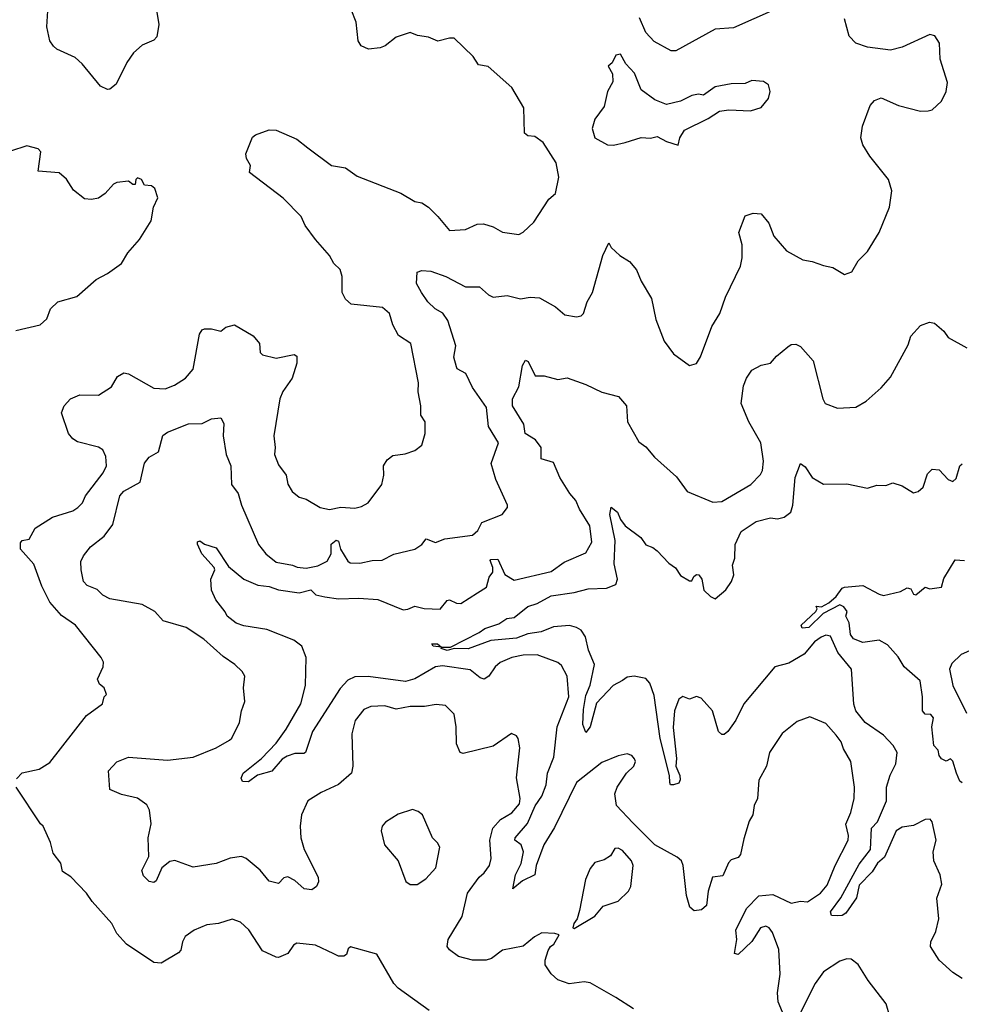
# Model space of a CAD drawing. Extents: x 1245515 to 1420776, y 606314 to 671314.
# Tile 194 of 256: x 1360214 to 1364291, y 616695 to 620956. Entities that reach past the tile are written whole.
import ezdxf

# ---------------------------------------------------------------- set-up
doc = ezdxf.new("R2010")
doc.units = 0

msp = doc.modelspace()

# ---------------------------------------------------------------- linework, layer by layer
at = {"layer": '0CON10XD'}
for points in [[(1360804.4, 621015), (1360816.7, 620935), (1360808.3, 620881.7), (1360795, 620867.5), (1360744.6, 620845.4), (1360707.2, 620812.8), (1360678.6, 620771.4), (1360632.2, 620677.8), (1360605, 620656), (1360595, 620654), (1360565, 620669.2), (1360484.5, 620764.5), (1360455, 620792.5), (1360375, 620828.1), (1360361.1, 620841.1), (1360345.6, 620865), (1360332, 620925), (1360336.7, 620995)], [(1360356.4, 618803.6), (1360445, 618831.1), (1360466.2, 618845), (1360486.2, 618865), (1360500, 618895), (1360576.4, 618995), (1360590, 619025), (1360586.9, 619065), (1360574, 619095), (1360555, 619105.6), (1360465, 619129.4), (1360445, 619141.4), (1360425.6, 619165), (1360395.6, 619255), (1360406.9, 619285), (1360434.6, 619315.4), (1360475, 619332.2), (1360555, 619331.2), (1360612.4, 619367.6), (1360637.6, 619412.4), (1360665, 619428), (1360685, 619424), (1360795, 619361.5), (1360845, 619358.5), (1360885, 619374.5), (1360931.9, 619405), (1360965.7, 619444.3), (1360993.1, 619595), (1361005, 619613.3), (1361015, 619617.5), (1361045, 619618.8), (1361085, 619607.5), (1361107.5, 619625), (1361145, 619636), (1361225, 619588), (1361253.1, 619555), (1361255.5, 619515.5), (1361266.2, 619505), (1361325, 619490.8), (1361402.3, 619507.7), (1361415, 619500), (1361415, 619470), (1361393.8, 619405), (1361353.6, 619346.4), (1361341.4, 619315), (1361314.4, 619155), (1361320.8, 619105), (1361318, 619075), (1361335, 619030), (1361368, 618985), (1361375.7, 618945.7), (1361394.1, 618914.1), (1361425, 618890), (1361455, 618880.8), (1361515.5, 618845.5), (1361556.4, 618836.4), (1361605, 618846.1), (1361665, 618841.8), (1361695, 618849.1), (1361722.9, 618865), (1361781.9, 618945), (1361790.5, 618985), (1361789.5, 619025), (1361805, 619051.4), (1361829.7, 619070.3), (1361883, 619077), (1361925, 619091.2), (1361956, 619115), (1361970, 619165), (1361970, 619215), (1361951.2, 619245), (1361951.2, 619285), (1361940, 619345), (1361941.2, 619385), (1361908.6, 619555), (1361855, 619590), (1361830, 619635), (1361815.6, 619685), (1361785, 619710), (1361650, 619725), (1361625, 619746.7), (1361610.8, 619775), (1361611.2, 619845), (1361602, 619875), (1361575, 619901.2), (1361555.8, 619935), (1361494.6, 620004.6), (1361450.6, 620065), (1361432.9, 620105), (1361355, 620184.3), (1361210, 620295), (1361214.2, 620325), (1361196.7, 620355), (1361193.9, 620376.1), (1361221.7, 620448.3), (1361235, 620457.5), (1361295, 620480), (1361325, 620478), (1361415, 620438.6), (1361462.3, 620402.3), (1361565, 620325.7), (1361625, 620315.7), (1361675, 620279.2), (1361865, 620205.8), (1361925, 620170), (1361955, 620163.8), (1361984.2, 620144.2), (1362025, 620104.2), (1362075, 620044), (1362145, 620048.1), (1362195, 620070.8), (1362222.3, 620072.3), (1362265, 620060), (1362305, 620036), (1362375, 620026.7), (1362394.1, 620035.9), (1362440, 620080), (1362505, 620178.8), (1362535, 620203.3), (1362548.6, 620275), (1362536.6, 620336.6), (1362481.2, 620425), (1362445, 620451.2), (1362415, 620453.3), (1362400, 620465), (1362397.5, 620575), (1362345, 620663.3), (1362243, 620753), (1362201.4, 620761.4), (1362177.6, 620797.6), (1362095, 620875.8), (1362075, 620876.7), (1362025, 620862.9), (1361985, 620880.5), (1361937.5, 620887.5), (1361905, 620901.4), (1361845, 620880.6), (1361797, 620843), (1361775, 620834.4), (1361725, 620828.6), (1361693.6, 620843.6), (1361680.6, 620865), (1361671.1, 620945), (1361649.8, 620999.8)], [(1363481.1, 620998.9), (1363305, 620921.5), (1363225, 620915.5), (1363055, 620821.4), (1363035, 620821.8), (1362962.1, 620862.1), (1362925, 620900.9), (1362897.4, 620965)], [(1362872.5, 616675), (1362795, 616724.4), (1362685, 616788.1), (1362657.7, 616792.3), (1362593.9, 616783.9), (1362545, 616800), (1362516.1, 616826.1), (1362490, 616865), (1362490, 616885), (1362502.3, 616927.7), (1362512.5, 616945), (1362527.5, 616955), (1362550, 616995), (1362531.7, 617001.7), (1362475, 617003.3), (1362442.7, 616987.3), (1362394.2, 616945.8), (1362305, 616929.2), (1362257, 616893), (1362234.5, 616885.5), (1362175, 616885.5), (1362115, 616901.1), (1362075, 616930), (1362064.6, 616944.6), (1362069.2, 616975), (1362130.6, 617075), (1362153.8, 617175), (1362203.3, 617245), (1362226.1, 617263.9), (1362249.2, 617295), (1362255.3, 617325), (1362249.7, 617405), (1362263.5, 617456.5), (1362296, 617494), (1362345, 617522.9), (1362377.8, 617562.2), (1362381.1, 617585), (1362365.3, 617674.7), (1362380, 617805), (1362373.3, 617845), (1362366.1, 617856.1), (1362343.6, 617866.4), (1362265, 617812.5), (1362135, 617780), (1362122, 617785), (1362105, 617822.5), (1362103.6, 617895), (1362095, 617950), (1362058.2, 617988.2), (1362017.9, 617992.1), (1361966.4, 617983.6), (1361905, 617983.8), (1361845, 617971.5), (1361795, 617986.2), (1361735, 617983.1), (1361705, 617970.8), (1361666.4, 617923.6), (1361653.1, 617865), (1361656.7, 617725), (1361650.5, 617695), (1361595, 617646.5), (1361519.2, 617610.8), (1361462.5, 617575), (1361434.2, 617515), (1361428.8, 617465), (1361431.4, 617415), (1361446.5, 617365), (1361506.7, 617245), (1361508.1, 617225), (1361499.4, 617205), (1361479.4, 617190.6), (1361445.8, 617195), (1361405, 617231.1), (1361375, 617245.8), (1361357.7, 617242.3), (1361335, 617217.5), (1361295, 617227.5), (1361256.2, 617275), (1361195, 617326), (1361174.1, 617334.1), (1361125, 617327.1), (1361065, 617304.4), (1360965, 617287.5), (1360886.8, 617316.8), (1360865, 617313.1), (1360830, 617285), (1360805, 617228.8), (1360795, 617221.2), (1360775, 617226.2), (1360750.2, 617250.2), (1360743.8, 617273.8), (1360773.8, 617335), (1360770, 617415), (1360783.9, 617476.1), (1360776.9, 617535), (1360765, 617558), (1360725, 617587.5), (1360655, 617602.1), (1360604.3, 617624.3), (1360598.6, 617705), (1360635, 617744.4), (1360685, 617764.4), (1360855, 617751.4), (1360965, 617764), (1361065, 617804.5), (1361122.7, 617837.3), (1361133.2, 617846.8), (1361165.7, 617915), (1361174.4, 617965), (1361189.4, 618005), (1361183.8, 618065), (1361188.9, 618115), (1361178.1, 618135), (1361145.7, 618165), (1361095, 618200.6), (1361012.2, 618275), (1360935, 618326.2), (1360835, 618354.3), (1360800, 618395), (1360744.7, 618424.7), (1360605, 618448.9), (1360574, 618465), (1360549.4, 618489.4), (1360507.2, 618507.2), (1360491.1, 618525), (1360481.2, 618575), (1360479.1, 618610.9), (1360490.8, 618635), (1360520.6, 618675), (1360579.7, 618720.3), (1360618.3, 618771.7), (1360647.5, 618895), (1360665.7, 618915), (1360736.7, 618955), (1360755, 619036.2), (1360775, 619062.5), (1360815, 619086.2), (1360833.9, 619156.1), (1360855, 619170.9), (1360945, 619206.5), (1361005, 619208.6), (1361045, 619228.1), (1361085, 619233.3), (1361098.6, 619208.6), (1361096, 619155), (1361107.7, 619075), (1361128.2, 619025), (1361131.9, 618945), (1361160.6, 618905), (1361174.5, 618855), (1361249.1, 618685), (1361280, 618645), (1361325, 618608.7), (1361395.7, 618595.7), (1361416.4, 618586.4), (1361455, 618581.8), (1361505, 618592.7), (1361545, 618612.5), (1361563, 618645), (1361563.6, 618686.4), (1361585, 618703.8), (1361595, 618698.9), (1361603.4, 618665), (1361635, 618612.9), (1361645, 618605.6), (1361686.6, 618603.4), (1361740, 618615), (1361783.7, 618616.3), (1361835, 618643.1), (1361925, 618664), (1361955.7, 618684.3), (1361975, 618708.8), (1362015, 618693.3), (1362055, 618708.8), (1362175, 618725.6), (1362198.1, 618745), (1362215, 618779.4), (1362303.3, 618815), (1362326.7, 618845), (1362326.7, 618855), (1362275.7, 618965.7), (1362255.7, 619035), (1362287.9, 619125), (1362243.5, 619195), (1362235, 619277.1), (1362175.4, 619365), (1362145.5, 619425), (1362109.2, 619445), (1362105, 619453.3), (1362094.6, 619495), (1362103.1, 619545), (1362068.7, 619655), (1362045.9, 619685.9), (1362013.3, 619705), (1361981.4, 619735), (1361954.3, 619775), (1361932.5, 619815), (1361936, 619864), (1361955, 619870), (1361995, 619867.1), (1362058.8, 619845), (1362145, 619800.5), (1362205, 619800), (1362244.4, 619765), (1362265, 619755.4), (1362325, 619761.8), (1362382.4, 619747.6), (1362425, 619755.6), (1362465, 619751.9), (1362535, 619712.9), (1362575, 619678.9), (1362625, 619670), (1362645.6, 619674.4), (1362655.7, 619684.3), (1362670.8, 619735), (1362694, 619775), (1362738.8, 619935), (1362765, 619990), (1362775, 619970), (1362813.3, 619935), (1362855, 619910), (1362885, 619873.3), (1362905.7, 619825), (1362949.7, 619749.7), (1362968.7, 619658.7), (1363004.6, 619564.6), (1363045, 619510), (1363115, 619460), (1363145, 619467.5), (1363162.7, 619497.3), (1363211.3, 619628.7), (1363245.8, 619685), (1363270, 619755), (1363335, 619890), (1363342.2, 619925), (1363342.2, 619982.2), (1363328.1, 620035), (1363355, 620107.5), (1363390.5, 620119.5), (1363425, 620115.8), (1363458.6, 620075), (1363479.1, 620019.1), (1363535, 619956), (1363605, 619916.2), (1363645, 619910), (1363695, 619892.5), (1363735, 619883.8), (1363785, 619853.8), (1363817.5, 619865), (1363845, 619912.5), (1363885, 619953.3), (1363935.8, 620035), (1363980, 620145), (1363990, 620215), (1363976.2, 620265), (1363895, 620366.2), (1363864.6, 620414.6), (1363855.7, 620445), (1363862.9, 620495), (1363896.2, 620585), (1363915, 620606), (1363945, 620618), (1364020, 620585), (1364115, 620560), (1364147.7, 620562.3), (1364165, 620566.7), (1364205.7, 620604.3), (1364226, 620645), (1364231.2, 620685), (1364200, 620785), (1364196.2, 620855), (1364176.1, 620886.1), (1364155, 620892.5), (1364035, 620837.5), (1363985, 620823.8), (1363885, 620836.9), (1363835, 620854.4), (1363805.6, 620885), (1363785, 620960)], [(1363065, 620412.5), (1363073.3, 620445), (1363092.1, 620477.9), (1363195, 620528), (1363245, 620560), (1363285, 620566.2), (1363378.8, 620561.2), (1363424.1, 620575.9), (1363456.2, 620615), (1363463.8, 620645), (1363456.2, 620675), (1363435, 620688.8), (1363385, 620693.3), (1363355, 620680), (1363295, 620678), (1363225, 620666), (1363175, 620630), (1363153.3, 620633.3), (1363125, 620627.5), (1363075, 620604), (1363015, 620588.8), (1362965, 620610), (1362905, 620653.3), (1362876, 620725), (1362838.8, 620765), (1362815, 620806.7), (1362795, 620802.5), (1362780, 620770), (1362762.5, 620755), (1362781.2, 620721.2), (1362782.3, 620687.7), (1362758.8, 620645), (1362745, 620580), (1362704.5, 620525.5), (1362693.1, 620485), (1362704.6, 620444.6), (1362760, 620415), (1362785, 620412.5), (1362835.6, 620424.4), (1362905, 620446), (1362946.2, 620443.8), (1362975, 620450), (1363015, 620428.8), (1363065, 620412.5)], [(1360198.3, 619611.7), (1360302.5, 619635), (1360331.7, 619661.7), (1360348, 619705), (1360380, 619735), (1360462.3, 619757.7), (1360545, 619831.2), (1360595, 619858), (1360655, 619901.2), (1360683.2, 619946.8), (1360733.3, 620005), (1360783.8, 620085), (1360793.3, 620145), (1360812.5, 620185), (1360800, 620225), (1360785, 620236.7), (1360755, 620240), (1360742.5, 620265), (1360725, 620272.5), (1360717.5, 620265), (1360715, 620243.3), (1360705, 620243.3), (1360685, 620257.5), (1360635, 620251.2), (1360620, 620245), (1360585, 620203.3), (1360555.9, 620184.1), (1360525, 620178), (1360495, 620181.2), (1360447.9, 620217.9), (1360416.4, 620266.4), (1360385, 620293.3), (1360295, 620300), (1360306.7, 620385), (1360295, 620396.7), (1360245, 620410), (1360175, 620386.7)], [(1361103.4, 618393.4), (1361064, 618445), (1361045, 618487.5), (1361041.5, 618535), (1361060, 618575), (1361057.1, 618585), (1361003.3, 618645), (1360984.1, 618685.9), (1360983.9, 618696.1), (1360995, 618700), (1361015, 618686.7), (1361065, 618670.8), (1361119.1, 618589.1), (1361184.7, 618534.8), (1361245, 618508.1), (1361295, 618503.6), (1361335, 618488.5), (1361425, 618475.8), (1361475, 618488.6), (1361497.2, 618467.3), (1361535, 618457.8), (1361595, 618450), (1361682.8, 618452.8), (1361765, 618446.5), (1361875, 618402.7), (1361895.4, 618404.6), (1361925, 618417.7), (1361965, 618407.3), (1362035, 618404.6), (1362065, 618441.8), (1362075, 618444.6), (1362105, 618431.1), (1362125, 618429.6), (1362196, 618475), (1362235, 618499.4), (1362247.2, 618542.7), (1362263.2, 618565), (1362263.3, 618585), (1362251.5, 618615), (1362255, 618620), (1362285, 618622), (1362315, 618554.4), (1362355, 618530), (1362515, 618568.5), (1362571.5, 618608.5), (1362665, 618649.4), (1362692, 618695), (1362682.5, 618765), (1362637.9, 618837.9), (1362622.5, 618875), (1362596.1, 618905), (1362552.5, 618975), (1362525, 619040), (1362472.9, 619055), (1362472.9, 619105), (1362447.8, 619137.8), (1362402.9, 619165), (1362397.3, 619205), (1362348.5, 619285), (1362348.6, 619315), (1362375, 619366.7), (1362391.1, 619458.9), (1362405, 619482), (1362416.2, 619476.2), (1362446.7, 619415), (1362485, 619414.2), (1362545, 619399.2), (1362585, 619406.2), (1362665, 619378), (1362734.2, 619344.2), (1362807.5, 619325), (1362841.4, 619285), (1362845.6, 619215), (1362895, 619129.2), (1362925, 619108), (1362962.7, 619062.7), (1363058.3, 618978.3), (1363104.5, 618914.5), (1363215, 618867.8), (1363255, 618871.5), (1363380, 618945), (1363422.4, 618987.6), (1363430.6, 619005), (1363435.5, 619045.5), (1363422.7, 619125), (1363371.3, 619215), (1363338.2, 619295), (1363347.8, 619372.2), (1363360.9, 619405), (1363385, 619438.6), (1363425, 619460.8), (1363465, 619470), (1363490.5, 619499.5), (1363539.7, 619540.3), (1363555, 619550), (1363575, 619552.5), (1363595, 619542), (1363649.8, 619479.8), (1363691.9, 619315), (1363702.5, 619295), (1363755, 619274.2), (1363835, 619279.4), (1363880, 619305), (1363945, 619362.5), (1363985, 619409.2), (1364061.2, 619548.8), (1364073, 619587), (1364115, 619633.3), (1364153.6, 619646.4), (1364175, 619643.3), (1364215, 619608.8), (1364235, 619581.2), (1364315, 619536.7)], [(1364295, 616806), (1364255, 616832.5), (1364195.8, 616885.8), (1364157.5, 616945), (1364158.8, 616965), (1364180.5, 617009.5), (1364194, 617065), (1364185.8, 617154.2), (1364206.3, 617215), (1364200.3, 617255), (1364171.6, 617315), (1364170, 617355), (1364182.7, 617405), (1364165.3, 617485), (1364156, 617496), (1364135, 617493.8), (1364085, 617468.8), (1364035, 617461.7), (1364009.1, 617445), (1363958.2, 617331.8), (1363927.9, 617305), (1363905, 617267.8), (1363849.1, 617210.9), (1363836.8, 617155), (1363791.2, 617088.8), (1363775, 617078.8), (1363757.2, 617077.2), (1363729, 617079), (1363724.3, 617095), (1363769.5, 617155), (1363849.2, 617300.8), (1363898.5, 617365), (1363902.8, 617457.2), (1363928.2, 617485), (1363967.5, 617575), (1363967.3, 617635), (1363983.3, 617686.7), (1364008.5, 617735), (1364012.9, 617785), (1363995.8, 617815), (1363955, 617859.2), (1363875.7, 617915), (1363834.4, 617965), (1363825.8, 617994.2), (1363815.5, 618145), (1363756.8, 618216.8), (1363725, 618287.3), (1363705, 618292.9), (1363685, 618284), (1363655, 618263.1), (1363610.3, 618209.7), (1363545, 618171.3), (1363484.5, 618155), (1363350, 617995), (1363315, 617924), (1363280.6, 617875), (1363265, 617863.1), (1363255, 617861.9), (1363239.4, 617875), (1363213.5, 617965), (1363165, 618019.4), (1363145, 618027.5), (1363115, 618015.5), (1363085, 618027.5), (1363068.5, 618015), (1363048.9, 617965), (1363043.1, 617893.1), (1363058, 617758), (1363055.8, 617725), (1363073.3, 617685), (1363074.1, 617665.9), (1363068, 617652), (1363045, 617644.2), (1363032.5, 617645), (1363028.8, 617655), (1363028.5, 617685), (1362987.5, 617845), (1362961.7, 618031.7), (1362943.2, 618085), (1362925, 618105.3), (1362875, 618115.3), (1362845, 618110), (1362825, 618096.5), (1362784.5, 618075), (1362711.5, 617998.5), (1362685, 617895.7), (1362665, 617870.8), (1362652.2, 617905), (1362655, 617970), (1362665, 618031.4), (1362685, 618075.7), (1362702.5, 618165), (1362676.8, 618226.8), (1362664.7, 618285), (1362645, 618313.8), (1362625, 618326.2), (1362595, 618333.9), (1362525, 618328.9), (1362472.6, 618307.4), (1362415, 618298.1), (1362365, 618278.9), (1362255, 618269.4), (1362156.7, 618233.3), (1362095, 618234.6), (1362065, 618225.8), (1362038.8, 618235), (1362040, 618240), (1362004.3, 618244.3), (1361998.8, 618255), (1362023.8, 618255), (1362040, 618240), (1362079.2, 618240.8), (1362203.3, 618303.3), (1362228.2, 618321.8), (1362288.5, 618341.5), (1362323.8, 618365), (1362355, 618368.5), (1362415, 618416.7), (1362455, 618429.8), (1362515, 618462.9), (1362615, 618476.6), (1362675, 618492.4), (1362754.5, 618495.5), (1362795, 618511.2), (1362803.1, 618535), (1362788.5, 618601.5), (1362792.3, 618702.3), (1362769.6, 618815), (1362775, 618846.7), (1362802.5, 618825), (1362815, 618792.5), (1362836.1, 618766.1), (1362903.8, 618715), (1362925, 618683.8), (1362955, 618672.5), (1362975, 618657.1), (1363024.6, 618604.6), (1363053.6, 618583.6), (1363075, 618550.8), (1363115, 618527.5), (1363125, 618527.5), (1363133.6, 618546.4), (1363145, 618555.6), (1363155, 618554.2), (1363167.8, 618535), (1363176.4, 618486.4), (1363205, 618460), (1363225, 618450), (1363271.2, 618488.8), (1363296.2, 618525), (1363307, 618553), (1363300.8, 618595), (1363311.2, 618625), (1363312, 618685), (1363338.3, 618741.7), (1363402.5, 618785), (1363465, 618800), (1363495, 618796.2), (1363525, 618802.5), (1363553.1, 618825), (1363562.3, 618855), (1363571.4, 618975), (1363594.4, 619035.6), (1363615, 619021.4), (1363645.4, 618975.4), (1363695, 618945.6), (1363795, 618948), (1363885, 618928), (1363925, 618942), (1363965, 618940), (1363995, 618951.2), (1364035, 618938), (1364085, 618908.8), (1364105, 618913.8), (1364126.4, 618933.6), (1364145, 618990), (1364165, 619011.2), (1364195, 619008), (1364235, 618966), (1364255, 618958), (1364269.1, 618970.9), (1364284.6, 619025.4), (1364295, 619034.4)], [(1360200, 617670), (1360225, 617696.7), (1360298.1, 617711.9), (1360345, 617740.5), (1360503.3, 617945), (1360572.5, 617995), (1360580, 618025), (1360590, 618035), (1360580, 618065), (1360560.7, 618080.7), (1360552, 618102), (1360575.7, 618155), (1360577.1, 618175), (1360567.1, 618195), (1360455.5, 618335), (1360395, 618377.1), (1360345.4, 618435), (1360310, 618505), (1360275, 618600), (1360217.5, 618665), (1360218.3, 618691.7), (1360225, 618702), (1360255, 618708), (1360281.9, 618755), (1360356.4, 618803.6)], [(1364295, 617652.5), (1364285, 617660), (1364270, 617695), (1364255, 617747.5), (1364245, 617756.7), (1364225, 617746.7), (1364205, 617757.8), (1364195, 617770.8), (1364191.5, 617795), (1364172.2, 617815), (1364163.2, 617895), (1364170.8, 617935), (1364158.9, 617948.9), (1364135, 617950.2), (1364123.8, 617965), (1364123.9, 618025), (1364112.7, 618095), (1364044.5, 618155), (1364017.9, 618197.9), (1363971.2, 618251.2), (1363935, 618270.3), (1363865, 618261), (1363825, 618276.9), (1363811.2, 618295), (1363805.7, 618345.7), (1363792, 618375), (1363797.5, 618395), (1363782.5, 618415), (1363765, 618423.3), (1363693.3, 618386.7), (1363630.5, 618325), (1363602.4, 618322.4), (1363598, 618335), (1363662, 618395), (1363667, 618407), (1363662.5, 618417.5), (1363685.6, 618415.6), (1363718.3, 618431.7), (1363749.9, 618460.1), (1363775, 618496), (1363785, 618500), (1363865, 618507.5), (1363935, 618469.2), (1363955, 618464.3), (1364028.3, 618481.7), (1364056.7, 618496.7), (1364073, 618493), (1364085, 618470), (1364095, 618467.5), (1364135, 618500), (1364155, 618492.5), (1364205, 618500), (1364215, 618537.5), (1364265, 618618.8), (1364305, 618616.2)], [(1363525, 616643.3), (1363498.5, 616705), (1363496.1, 616745), (1363507.7, 616825), (1363501.7, 616931.7), (1363474.2, 617005), (1363460, 617025), (1363445, 617032.9), (1363422, 617025), (1363385, 616966.7), (1363325, 616910), (1363310, 616915), (1363318.8, 616975), (1363315.7, 617015), (1363360.9, 617109.1), (1363415, 617164.5), (1363475, 617169.4), (1363555, 617132.6), (1363595, 617140.4), (1363625, 617137.7), (1363681.5, 617175), (1363710.1, 617209.9), (1363744.7, 617295.2), (1363801.5, 617405), (1363803.5, 617425), (1363790.7, 617475), (1363813.1, 617525), (1363827.5, 617585), (1363828.9, 617635), (1363812.7, 617745), (1363780.5, 617800.5), (1363770.6, 617830.6), (1363749.1, 617859.1), (1363705, 617909.5), (1363635, 617939.2), (1363580.8, 617919.2), (1363515, 617866.7), (1363461.1, 617785), (1363447.3, 617725), (1363414.5, 617665), (1363408.2, 617585), (1363394.3, 617555), (1363389.2, 617515), (1363373.4, 617486.6), (1363349.5, 617410.5), (1363335, 617342.5), (1363325, 617330), (1363295, 617320), (1363283.6, 617306.4), (1363259.3, 617250.7), (1363213.8, 617245), (1363195.6, 617185), (1363188.3, 617121.7), (1363166.7, 617103.3), (1363135, 617099.2), (1363115.5, 617115.5), (1363101.2, 617165), (1363087.3, 617295), (1363079.2, 617315), (1363061.7, 617331.7), (1362965, 617385.4), (1362869.5, 617479.5), (1362799.1, 617555), (1362791.5, 617605), (1362801.5, 617635), (1362841.4, 617695), (1362874, 617725), (1362880, 617745), (1362877, 617757), (1362865, 617771.2), (1362845, 617778.8), (1362805, 617770), (1362735, 617741.2), (1362625.5, 617655), (1362530, 617460), (1362483.4, 617385), (1362450.9, 617295), (1362444.7, 617255.3), (1362391, 617229), (1362350, 617195), (1362360.5, 617255), (1362386.2, 617303.8), (1362395.6, 617355), (1362385.5, 617385.5), (1362357.5, 617405), (1362360, 617415), (1362413.5, 617476.5), (1362446.2, 617553.8), (1362475, 617596), (1362494.4, 617645), (1362499.8, 617695), (1362527.5, 617765), (1362542.2, 617895), (1362591.4, 618025), (1362585.3, 618115.3), (1362560.6, 618160.6), (1362545, 618174.3), (1362455, 618206.8), (1362395, 618206.5), (1362345, 618195.3), (1362295, 618173.8), (1362273.2, 618155), (1362245, 618115.5), (1362225, 618101.8), (1362207.4, 618107.4), (1362165, 618141.8), (1362045, 618160.2), (1362014.3, 618155), (1361925, 618102.9), (1361885, 618091.2), (1361723.2, 618113.2), (1361665, 618112.6), (1361635, 618098.2), (1361601.7, 618061.7), (1361482.2, 617875), (1361452, 617785), (1361445, 617780), (1361405, 617780), (1361371.9, 617768.1), (1361350.8, 617755), (1361306.2, 617703.8), (1361244.1, 617685.9), (1361205, 617656.9), (1361178.6, 617658.6), (1361173.3, 617673.3), (1361181.6, 617695), (1361262.1, 617757.9), (1361325, 617825.5), (1361368.2, 617885), (1361432.1, 617995), (1361451.9, 618075), (1361454.3, 618195), (1361435.8, 618245), (1361401.1, 618271.1), (1361285, 618316.9), (1361185, 618332.7), (1361151.2, 618345), (1361112.9, 618375), (1361103.4, 618393.4)], [(1364365, 618242.5), (1364290.7, 618209.3), (1364249.9, 618170.1), (1364239.6, 618145), (1364254.6, 618074.6), (1364314.2, 617955)], [(1361988, 616668), (1361853.8, 616765), (1361834.5, 616784.5), (1361761.2, 616911.2), (1361647.3, 616942.7), (1361636, 616935), (1361629.1, 616910.9), (1361617.3, 616902.7), (1361595, 616903.3), (1361575, 616912.7), (1361495, 616950.8), (1361415, 616959.2), (1361399.7, 616950.3), (1361376.1, 616913.9), (1361335, 616896.7), (1361325, 616898.8), (1361265.8, 616925.8), (1361206.4, 617016.4), (1361170.7, 617050.7), (1361135, 617063.1), (1361075.6, 617044.4), (1361025, 617038), (1360970, 617015), (1360931.2, 616988.8), (1360918.8, 616965), (1360911.7, 616928.3), (1360902.5, 616917.5), (1360827.2, 616872.8), (1360795, 616876.2), (1360676.2, 616955), (1360635, 617001.4), (1360614, 617045), (1360528.9, 617138.9), (1360504.2, 617175), (1360436.4, 617246.4), (1360399.5, 617269.5), (1360392, 617305), (1360358.8, 617348.8), (1360347.5, 617395), (1360316.2, 617466.2), (1360305, 617476.2), (1360198.6, 617635)], [(1361905, 617212.5), (1361935, 617212.9), (1361972.7, 617237.3), (1362015.7, 617285), (1362033.8, 617375), (1362024.1, 617394.1), (1362002, 617415), (1361958.6, 617515), (1361939.7, 617529.7), (1361915, 617538.5), (1361852.9, 617517.1), (1361797.6, 617482.4), (1361783.1, 617465), (1361778.9, 617445), (1361794.4, 617384.4), (1361853.8, 617315), (1361885.8, 617225.8), (1361905, 617212.5)], [(1362615, 617022.5), (1362705, 617076.7), (1362741.2, 617118.8), (1362805, 617141.4), (1362850, 617185), (1362860, 617205), (1362870.8, 617295), (1362863.1, 617315), (1362825, 617360), (1362805, 617370), (1362791.7, 617368.3), (1362773, 617337), (1362745, 617320), (1362705, 617308), (1362685, 617282.5), (1362664.5, 617235), (1362638.8, 617101.2), (1362627.5, 617065), (1362613.3, 617045), (1362610, 617025), (1362615, 617022.5)], [(1363981.2, 616641.2), (1363966.6, 616696.6), (1363887.3, 616797.3), (1363845, 616866.2), (1363815, 616890), (1363795, 616891.4), (1363765, 616881.9), (1363694.4, 616835), (1363659.1, 616785), (1363585, 616638.8)]]:
    msp.add_lwpolyline(points, dxfattribs=at)

doc.saveas('drawing.dxf')
